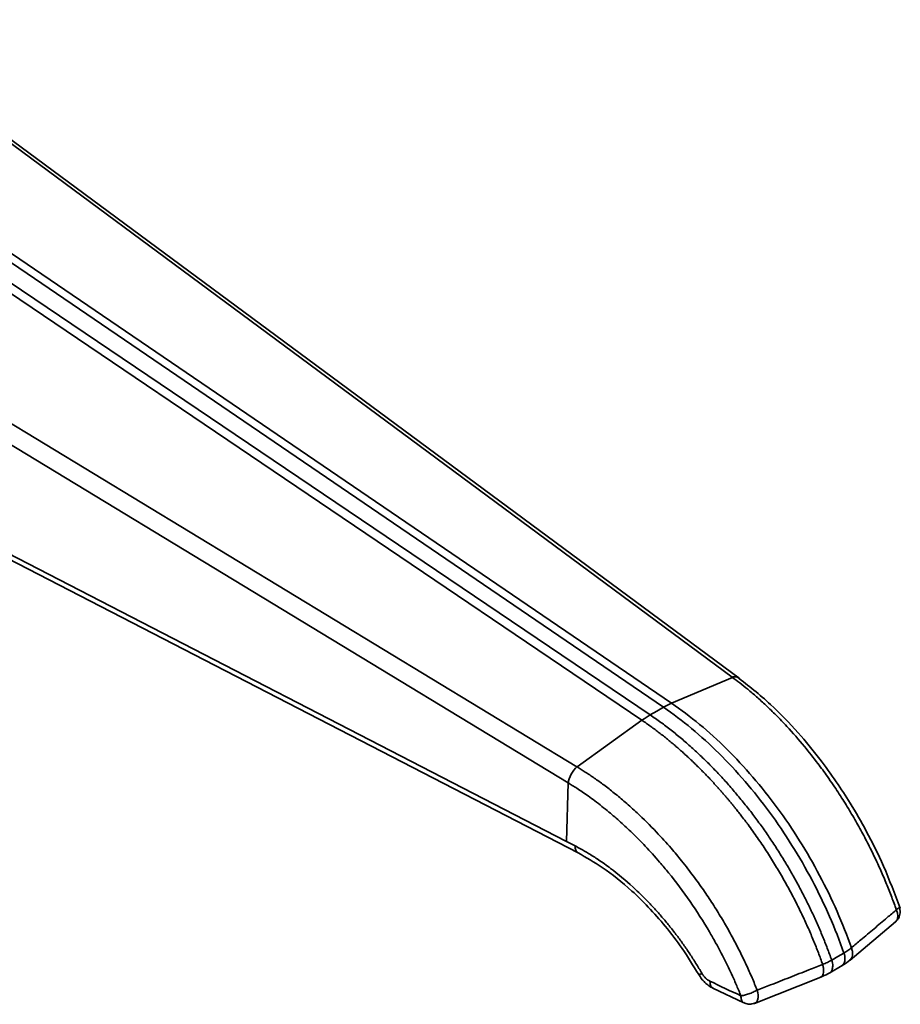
# Model space of a CAD drawing. Header units: millimetres. Extents: x 2485 to 2999, y 1640 to 2004.
# Tile 26 of 32: x 2815 to 2876, y 1789 to 1857. Entities that reach past the tile are written whole.
import ezdxf

# ---------------------------------------------------------------- set-up
doc = ezdxf.new("R2010")
doc.units = ezdxf.units.MM
doc.layers.add('粗实线层', color=7, linetype='Continuous', lineweight=35)

msp = doc.modelspace()

# ---------------------------------------------------------------- linework, layer by layer
at = {"layer": '粗实线层'}
for p, q in [((2803.276, 1857.233), (2864.742, 1811.786)), ((2865.213, 1811.721), (2803.645, 1857.247)), ((2859.996, 1809.705), (2796.935, 1852.659)), ((2860.547, 1809.983), (2797.479, 1852.927)), ((2859.073, 1809.173), (2795.727, 1851.962)), ((2858.504, 1808.803), (2795.178, 1851.599)), ((2854.007, 1805.589), (2785.642, 1847.053)), ((2853.391, 1804.484), (2785.024, 1845.947)), ((2781.851, 1836.91), (2854.126, 1799.61)), ((2800.117, 1827.863), (2853.278, 1800.428)), ((2864.761, 1811.772), (2860.547, 1809.983)), ((2864.742, 1811.786), (2864.761, 1811.772)), ((2859.534, 1809.439), (2859.996, 1809.705)), ((2859.073, 1809.173), (2859.534, 1809.439)), ((2854.028, 1805.576), (2858.504, 1808.803)), ((2854.028, 1805.576), (2854.007, 1805.589)), ((2853.278, 1800.428), (2853.391, 1804.484)), ((2853.412, 1804.471), (2853.391, 1804.484)), ((2853.875, 1800.119), (2853.278, 1800.428)), ((2876.368, 1795.585), (2876.308, 1795.931)), ((2872.893, 1792.225), (2876.037, 1794.859)), ((2872.466, 1792.71), (2872.044, 1792.466)), ((2872.044, 1792.466), (2871.622, 1792.223)), ((2871.49, 1791.35), (2872.337, 1791.838)), ((2866.279, 1789.225), (2870.863, 1791.047)), ((2863.411, 1790.281), (2865.552, 1789.267))]:
    msp.add_line(p, q, dxfattribs=at)
msp.add_arc((2862.349, 1791.729), 0.51, 278.43418, 305.30121, dxfattribs=at)
for points, knots in [([(2864.742, 1811.786), (2864.825, 1811.806), (2864.992, 1811.845), (2865.111, 1811.783), (2865.17, 1811.752)], [0, 0, 0, 0, 0.501307, 1, 1, 1, 1]), ([(2876.095, 1795.7), (2876.043, 1795.846), (2875.939, 1796.138), (2875.773, 1796.581), (2875.599, 1797.03), (2875.415, 1797.486), (2875.221, 1797.948), (2875.017, 1798.416), (2874.803, 1798.89), (2874.579, 1799.369), (2874.344, 1799.852), (2874.098, 1800.34), (2873.841, 1800.832), (2873.573, 1801.327), (2873.294, 1801.825), (2873.004, 1802.325), (2872.702, 1802.827), (2872.389, 1803.33), (2872.065, 1803.833), (2871.711, 1804.364), (2871.249, 1805.03), (2870.593, 1805.927), (2869.664, 1807.103), (2868.693, 1808.212), (2867.798, 1809.144), (2867.099, 1809.822), (2866.445, 1810.417), (2865.839, 1810.934), (2865.283, 1811.381), (2864.929, 1811.646), (2864.761, 1811.772)], [0, 0, 0, 0, 0.022635, 0.045662, 0.069081, 0.092894, 0.1171, 0.1417, 0.166692, 0.192077, 0.217855, 0.244025, 0.270589, 0.297545, 0.324895, 0.352638, 0.380774, 0.409303, 0.438226, 0.467541, 0.502088, 0.556572, 0.63099, 0.725343, 0.780748, 0.832308, 0.880021, 0.923878, 0.963872, 1, 1, 1, 1]), ([(2876.351, 1795.821), (2875.987, 1796.793), (2875.312, 1798.595), (2874.109, 1801.019), (2872.996, 1802.957), (2871.918, 1804.614), (2870.726, 1806.258), (2869.218, 1808.078), (2867.302, 1810.068), (2865.858, 1811.206), (2865.079, 1811.819)], [0, 0, 0, 0, 0.152306, 0.282249, 0.389802, 0.475748, 0.570406, 0.689276, 0.832442, 1, 1, 1, 1]), ([(2859.996, 1809.705), (2861.3, 1808.816), (2862.591, 1807.743), (2865.06, 1805.297), (2866.238, 1803.925), (2868.409, 1800.968), (2869.4, 1799.383), (2871.133, 1796.103), (2871.874, 1794.407), (2872.466, 1792.71)], [0, 0, 0, 0, 0.25, 0.25, 0.5, 0.5, 0.75, 0.75, 1, 1, 1, 1]), ([(2860.547, 1809.983), (2861.85, 1809.097), (2863.137, 1808.029), (2865.6, 1805.594), (2866.775, 1804.228), (2868.939, 1801.284), (2869.927, 1799.707), (2871.655, 1796.442), (2872.395, 1794.754), (2872.987, 1793.065)], [0, 0, 0, 0, 0.25, 0.25, 0.5, 0.5, 0.75, 0.75, 1, 1, 1, 1]), ([(2871.622, 1792.223), (2871.573, 1792.36), (2871.474, 1792.634), (2871.319, 1793.047), (2871.158, 1793.46), (2870.991, 1793.875), (2870.818, 1794.289), (2870.638, 1794.705), (2870.452, 1795.12), (2870.26, 1795.536), (2870.062, 1795.951), (2869.857, 1796.366), (2869.647, 1796.78), (2869.43, 1797.194), (2869.208, 1797.606), (2868.98, 1798.017), (2868.745, 1798.427), (2868.505, 1798.835), (2868.259, 1799.241), (2868.008, 1799.646), (2867.751, 1800.047), (2867.488, 1800.447), (2867.22, 1800.843), (2866.946, 1801.237), (2866.667, 1801.627), (2866.383, 1802.014), (2866.094, 1802.397), (2865.8, 1802.777), (2865.501, 1803.151), (2865.198, 1803.522), (2864.889, 1803.888), (2864.576, 1804.249), (2864.259, 1804.605), (2863.938, 1804.956), (2863.612, 1805.301), (2863.282, 1805.641), (2862.949, 1805.974), (2862.612, 1806.301), (2862.271, 1806.621), (2861.927, 1806.935), (2861.58, 1807.242), (2861.23, 1807.541), (2860.876, 1807.833), (2860.52, 1808.118), (2860.162, 1808.394), (2859.801, 1808.663), (2859.438, 1808.923), (2859.195, 1809.089), (2859.073, 1809.173)], [0, 0, 0, 0, 0.020248, 0.040561, 0.06094, 0.081386, 0.1019, 0.122484, 0.143137, 0.163858, 0.184645, 0.205499, 0.226416, 0.247398, 0.268444, 0.289555, 0.310733, 0.331978, 0.35329, 0.374672, 0.396121, 0.417637, 0.43922, 0.460868, 0.482581, 0.504357, 0.526196, 0.548099, 0.570067, 0.5921, 0.6142, 0.636368, 0.658602, 0.680904, 0.703272, 0.725705, 0.748202, 0.770763, 0.793387, 0.816076, 0.838831, 0.861653, 0.884544, 0.907502, 0.930528, 0.953621, 0.976778, 1, 1, 1, 1]), ([(2858.504, 1808.803), (2858.607, 1808.733), (2858.811, 1808.593), (2859.113, 1808.378), (2859.409, 1808.16), (2859.698, 1807.941), (2859.981, 1807.721), (2860.257, 1807.5), (2860.526, 1807.279), (2860.788, 1807.057), (2861.044, 1806.836), (2861.293, 1806.616), (2861.535, 1806.397), (2861.77, 1806.179), (2861.999, 1805.963), (2862.221, 1805.749), (2862.437, 1805.537), (2862.646, 1805.327), (2862.848, 1805.121), (2863.044, 1804.917), (2863.234, 1804.717), (2863.417, 1804.52), (2863.593, 1804.327), (2863.764, 1804.138), (2863.928, 1803.953), (2864.086, 1803.772), (2864.238, 1803.596), (2864.384, 1803.425), (2864.524, 1803.258), (2864.659, 1803.097), (2864.787, 1802.941), (2864.91, 1802.789), (2865.027, 1802.644), (2865.138, 1802.504), (2865.244, 1802.369), (2865.344, 1802.24), (2865.439, 1802.117), (2865.529, 1802), (2865.613, 1801.889), (2865.692, 1801.784), (2865.766, 1801.685), (2866.035, 1801.323), (2866.486, 1800.693), (2867.1, 1799.782), (2867.675, 1798.871), (2868.214, 1797.963), (2868.716, 1797.061), (2869.182, 1796.168), (2869.613, 1795.287), (2870.009, 1794.421), (2870.372, 1793.57), (2870.703, 1792.738), (2870.902, 1792.189), (2871.001, 1791.918)], [0, 0, 0, 0, 0.019742, 0.039113, 0.058115, 0.076745, 0.095003, 0.11289, 0.130404, 0.147545, 0.164314, 0.180711, 0.196737, 0.212392, 0.227676, 0.24259, 0.257134, 0.271307, 0.28511, 0.298542, 0.311604, 0.324294, 0.336614, 0.348561, 0.360138, 0.371343, 0.382176, 0.392638, 0.402729, 0.412448, 0.421796, 0.430773, 0.43938, 0.447615, 0.455479, 0.462972, 0.470095, 0.476846, 0.483226, 0.489236, 0.494874, 0.500142, 0.55087, 0.600548, 0.649166, 0.69672, 0.743214, 0.788656, 0.833046, 0.876379, 0.918646, 0.959851, 1, 1, 1, 1]), ([(2853.412, 1804.471), (2853.428, 1804.656), (2853.497, 1804.873), (2853.712, 1805.275), (2853.857, 1805.46), (2854.007, 1805.589)], [0, 0, 0, 0, 0.5, 0.5, 1, 1, 1, 1]), ([(2866.467, 1790.143), (2866.411, 1790.285), (2866.296, 1790.572), (2866.114, 1791.005), (2865.922, 1791.444), (2865.719, 1791.889), (2865.506, 1792.34), (2865.283, 1792.797), (2865.048, 1793.258), (2864.801, 1793.725), (2864.544, 1794.195), (2864.274, 1794.669), (2863.993, 1795.147), (2863.7, 1795.627), (2863.394, 1796.11), (2863.077, 1796.594), (2862.746, 1797.08), (2862.404, 1797.565), (2862.049, 1798.051), (2861.661, 1798.562), (2861.155, 1799.203), (2860.437, 1800.064), (2859.419, 1801.189), (2858.354, 1802.244), (2857.372, 1803.125), (2856.605, 1803.764), (2855.885, 1804.321), (2855.218, 1804.802), (2854.605, 1805.217), (2854.213, 1805.46), (2854.028, 1805.576)], [0, 0, 0, 0, 0.022635, 0.045662, 0.069081, 0.092894, 0.1171, 0.1417, 0.166692, 0.192077, 0.217855, 0.244025, 0.270589, 0.297545, 0.324895, 0.352638, 0.380774, 0.409303, 0.438226, 0.467541, 0.502088, 0.556572, 0.63099, 0.725343, 0.780748, 0.832308, 0.880021, 0.923878, 0.963872, 1, 1, 1, 1]), ([(2853.412, 1804.471), (2853.501, 1804.417), (2853.697, 1804.297), (2854.014, 1804.093), (2854.381, 1803.849), (2854.796, 1803.56), (2855.417, 1803.105), (2856.169, 1802.512), (2857.031, 1801.768), (2857.872, 1800.985), (2858.778, 1800.068), (2859.614, 1799.142), (2860.663, 1797.884), (2861.849, 1796.298), (2862.9, 1794.648), (2863.723, 1793.208), (2864.308, 1792.09), (2864.834, 1790.969), (2865.157, 1790.219), (2865.303, 1789.861), (2865.347, 1789.753)], [0, 0, 0, 0, 0.018103, 0.039639, 0.064607, 0.09301, 0.124844, 0.192798, 0.249798, 0.307881, 0.374816, 0.450959, 0.499833, 0.624638, 0.74947, 0.793263, 0.874515, 0.940201, 0.982032, 1, 1, 1, 1]), ([(2862.644, 1791.313), (2862.577, 1791.426), (2862.445, 1791.652), (2862.24, 1791.988), (2862.03, 1792.32), (2861.816, 1792.648), (2861.597, 1792.973), (2861.374, 1793.293), (2861.146, 1793.61), (2860.915, 1793.922), (2860.679, 1794.23), (2860.44, 1794.534), (2860.197, 1794.832), (2859.95, 1795.127), (2859.7, 1795.416), (2859.446, 1795.7), (2859.189, 1795.979), (2858.929, 1796.252), (2858.5, 1796.691), (2857.65, 1797.507), (2856.586, 1798.393), (2855.545, 1799.134), (2854.852, 1799.575), (2854.312, 1799.889), (2854.003, 1800.052), (2853.875, 1800.119)], [0, 0, 0, 0, 0.029667, 0.059287, 0.088865, 0.118405, 0.147911, 0.177385, 0.206833, 0.236256, 0.265657, 0.29504, 0.324406, 0.353758, 0.383099, 0.412429, 0.441752, 0.471069, 0.500381, 0.585502, 0.749641, 0.835854, 0.906367, 0.961111, 1, 1, 1, 1]), ([(2854.086, 1799.635), (2854.078, 1799.638), (2854.035, 1799.653), (2853.976, 1799.716), (2853.915, 1799.822), (2853.878, 1799.957), (2853.876, 1800.065), (2853.875, 1800.119)], [0, 0, 0, 0, 0.056354, 0.292265, 0.528177, 0.764088, 1, 1, 1, 1]), ([(2854.083, 1799.632), (2854.642, 1799.315), (2855.905, 1798.601), (2857.54, 1797.28), (2858.983, 1795.875), (2860.155, 1794.547), (2861.344, 1792.993), (2862.054, 1791.83), (2862.424, 1791.225)], [0, 0, 0, 0, 0.179736, 0.405449, 0.535914, 0.678248, 0.832754, 1, 1, 1, 1]), ([(2872.987, 1793.065), (2873.204, 1793.25), (2873.724, 1793.695), (2874.55, 1794.39), (2875.37, 1795.081), (2875.883, 1795.52), (2876.095, 1795.7)], [0, 0, 0, 0, 0.210071, 0.503393, 0.795304, 1, 1, 1, 1]), ([(2876.001, 1794.846), (2876.06, 1794.895), (2876.18, 1794.995), (2876.323, 1795.249), (2876.351, 1795.456), (2876.368, 1795.585)], [0, 0, 0, 0, 0.268742, 0.546308, 1, 1, 1, 1]), ([(2876.095, 1795.7), (2876.121, 1795.632), (2876.17, 1795.505), (2876.2, 1795.291), (2876.182, 1795.106), (2876.13, 1794.985), (2876.099, 1794.936), (2876.09, 1794.923), (2876.088, 1794.92), (2876.078, 1794.907), (2876.056, 1794.875), (2876.023, 1794.858), (2876.002, 1794.847)], [0, 0, 0, 0, 0.1984, 0.370916, 0.637343, 0.80046, 0.843083, 0.854633, 0.857967, 0.859674, 0.913644, 1, 1, 1, 1]), ([(2876.299, 1795.932), (2876.306, 1795.924), (2876.327, 1795.897), (2876.265, 1795.817), (2876.151, 1795.739), (2876.095, 1795.7)], [0, 0, 0, 0, 0.170757, 0.585379, 1, 1, 1, 1]), ([(2872.466, 1792.71), (2872.513, 1792.738), (2872.608, 1792.794), (2872.741, 1792.881), (2872.868, 1792.971), (2872.947, 1793.033), (2872.987, 1793.065)], [0, 0, 0, 0, 0.249668, 0.499544, 0.749648, 1, 1, 1, 1]), ([(2872.888, 1792.23), (2872.91, 1792.247), (2872.978, 1792.298), (2873.045, 1792.434), (2873.082, 1792.624), (2873.067, 1792.84), (2873.013, 1792.99), (2872.987, 1793.065)], [0, 0, 0, 0, 0.108692, 0.331519, 0.554346, 0.777173, 1, 1, 1, 1]), ([(2871.001, 1791.918), (2870.683, 1791.795), (2869.921, 1791.5), (2868.721, 1791.025), (2867.528, 1790.554), (2866.777, 1790.263), (2866.468, 1790.143)], [0, 0, 0, 0, 0.210071, 0.503393, 0.795304, 1, 1, 1, 1]), ([(2870.861, 1791.052), (2870.869, 1791.054), (2870.917, 1791.063), (2870.98, 1791.137), (2871.042, 1791.274), (2871.066, 1791.461), (2871.056, 1791.679), (2871.019, 1791.838), (2871.001, 1791.918)], [0, 0, 0, 0, 0.040569, 0.232455, 0.424341, 0.616227, 0.808114, 1, 1, 1, 1]), ([(2871.622, 1792.223), (2871.573, 1792.195), (2871.477, 1792.141), (2871.324, 1792.063), (2871.166, 1791.988), (2871.056, 1791.941), (2871.001, 1791.918)], [0, 0, 0, 0, 0.249668, 0.499544, 0.749648, 1, 1, 1, 1]), ([(2872.333, 1791.84), (2872.347, 1791.847), (2872.554, 1791.95), (2872.745, 1792.078), (2872.889, 1792.222), (2872.892, 1792.226)], [0, 0, 0, 0, 0.066716, 0.977303, 1, 1, 1, 1]), ([(2862.424, 1791.225), (2862.486, 1791.127), (2862.611, 1790.929), (2862.853, 1790.667), (2863.124, 1790.437), (2863.32, 1790.331), (2863.418, 1790.277)], [0, 0, 0, 0, 0.244591, 0.492156, 0.743661, 1, 1, 1, 1]), ([(2863.204, 1790.767), (2863.177, 1790.781), (2863.124, 1790.809), (2863.056, 1790.854), (2862.999, 1790.897), (2862.959, 1790.927), (2862.925, 1790.96), (2862.858, 1791.025), (2862.755, 1791.137), (2862.681, 1791.254), (2862.644, 1791.313)], [0, 0, 0, 0, 0.125689, 0.250834, 0.326073, 0.401328, 0.448351, 0.501508, 0.751529, 1, 1, 1, 1]), ([(2870.859, 1791.052), (2870.898, 1791.065), (2871.126, 1791.145), (2871.324, 1791.258), (2871.489, 1791.352)], [0, 0, 0, 0, 0.1704, 1, 1, 1, 1]), ([(2871.699, 1791.808), (2871.686, 1791.71), (2871.662, 1791.515), (2871.567, 1791.365), (2871.49, 1791.35), (2871.49, 1791.35)], [0, 0, 0, 0, 0.4983194, 0.9966388, 1, 1, 1, 1]), ([(2863.413, 1790.285), (2863.403, 1790.288), (2863.358, 1790.303), (2863.299, 1790.37), (2863.219, 1790.51), (2863.21, 1790.666), (2863.204, 1790.767)], [0, 0, 0, 0, 0.0680324, 0.3139854, 0.5545788, 1, 1, 1, 1]), ([(2865.347, 1789.753), (2865.416, 1789.762), (2865.498, 1789.777), (2865.682, 1789.823), (2865.784, 1789.853), (2865.991, 1789.925), (2866.097, 1789.966), (2866.295, 1790.054), (2866.387, 1790.099), (2866.467, 1790.143)], [0, 0, 0, 0, 0.25, 0.25, 0.5, 0.5, 0.75, 0.75, 1, 1, 1, 1]), ([(2866.336, 1789.259), (2866.376, 1789.277), (2866.424, 1789.299), (2866.457, 1789.353), (2866.463, 1789.364), (2866.465, 1789.367), (2866.471, 1789.378), (2866.492, 1789.421), (2866.528, 1789.532), (2866.541, 1789.715), (2866.52, 1789.934), (2866.486, 1790.07), (2866.468, 1790.143)], [0, 0, 0, 0, 0.210413, 0.257055, 0.258531, 0.261412, 0.271394, 0.308229, 0.449197, 0.679448, 0.828539, 1, 1, 1, 1]), ([(2865.554, 1789.272), (2865.539, 1789.278), (2865.494, 1789.294), (2865.435, 1789.361), (2865.361, 1789.498), (2865.352, 1789.654), (2865.347, 1789.753)], [0, 0, 0, 0, 0.102693, 0.322458, 0.569074, 1, 1, 1, 1]), ([(2865.557, 1789.279), (2865.599, 1789.257), (2865.744, 1789.181), (2866.025, 1789.155), (2866.236, 1789.224), (2866.337, 1789.257)], [0, 0, 0, 0, 0.177518, 0.606593, 1, 1, 1, 1])]:
    msp.add_open_spline(points, degree=3, knots=knots, dxfattribs=at)
for points in [[(2860.547, 1809.983), (2860.366, 1809.907), (2860.182, 1809.815), (2859.996, 1809.705)], [(2858.504, 1808.803), (2858.693, 1808.942), (2858.884, 1809.065), (2859.073, 1809.173)], [(2872.543, 1792.295), (2872.543, 1792.424), (2872.517, 1792.566), (2872.466, 1792.71)], [(2871.622, 1792.223), (2871.672, 1792.079), (2871.699, 1791.936), (2871.699, 1791.808)], [(2872.336, 1791.837), (2872.467, 1791.913), (2872.543, 1792.082), (2872.543, 1792.295)], [(2865.347, 1789.753), (2864.619, 1790.087), (2863.909, 1790.426), (2863.204, 1790.767)]]:
    msp.add_open_spline(points, degree=3, dxfattribs=at)

doc.saveas('drawing.dxf')
